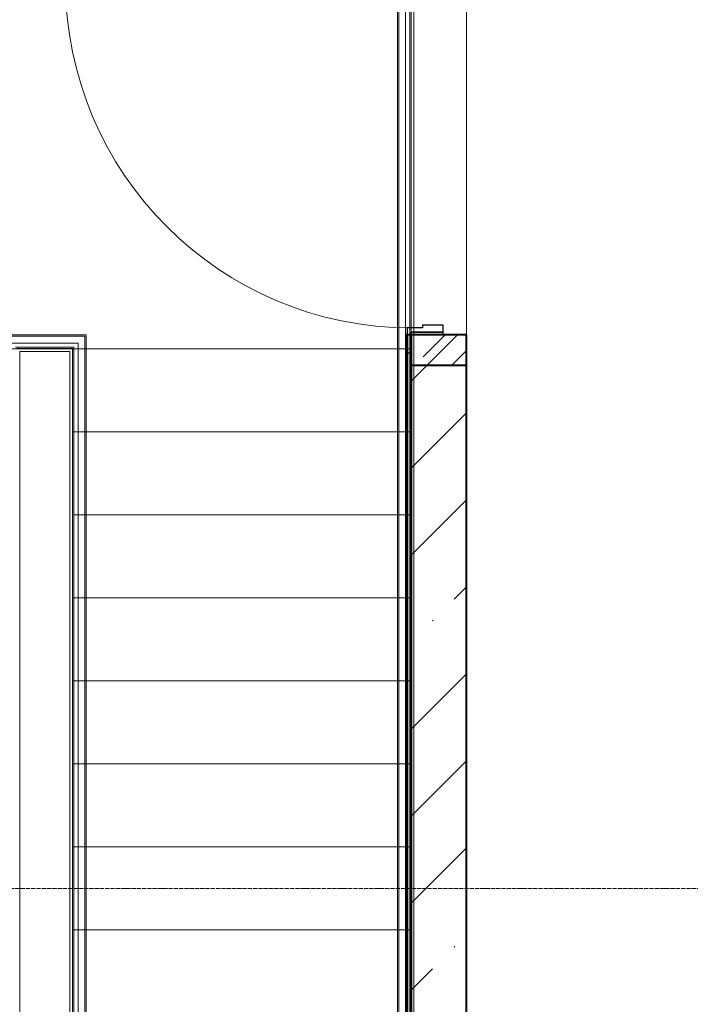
# Model space of a CAD drawing. Header units: millimetres. Extents: x 105028 to 874735, y -568483 to 191941.
# Tile 76 of 135: x 336548 to 338972, y 159070 to 162627. Entities that reach past the tile are written whole.
import ezdxf

# ---------------------------------------------------------------- set-up
doc = ezdxf.new("R2010")
doc.units = ezdxf.units.MM
doc.linetypes.add('ADSK_Скрыто', pattern=[6, 3, -3])
doc.linetypes.add('Штрихпунктир 15 х 2 х 2 мм', pattern=[19, 15, -2, 0, -2])
for name, color, linetype, lineweight in [('Двери', 7, 'Continuous', 18), ('Каркас_Импост', 7, 'Continuous', 30), ('Лестницы', 7, 'Continuous', 18), ('Монтажный зазор', 7, 'Continuous', 30), ('Ограждение', 7, 'Continuous', 18), ('Оси', 7, 'Continuous', 9), ('Панель', 7, 'Continuous', 18), ('Перекрытия', 7, 'Continuous', 18), ('Поручни', 7, 'Continuous', 18), ('Проем', 7, 'Continuous', 18), ('Стены разрез', 7, 'Continuous', 40), ('Стены штриховка', 7, 'Continuous', 40)]:
    doc.layers.add(name, color=color, linetype=linetype, lineweight=lineweight)

# ---------------------------------------------------------------- blocks, each defined once
blk = doc.blocks.new('Ограждение - Ограждение-2598946-К2_L02_5_400__Задание СС')
at = {"layer": 'Поручни'}
for p, q in [((45074.2, 12751.9), (45375, 12751.9)), ((45079.2, 12746.9), (45370, 12746.9)), ((45370, 12746.9), (45370, 8801.5)), ((45375, 12751.9), (45375, 8801.5)), ((45104.2, 12721.9), (45345, 12721.9)), ((45119.2, 12706.9), (45330, 12706.9)), ((45124.2, 12701.9), (45325, 12701.9)), ((45325, 12701.9), (45325, 8801.5)), ((45330, 12706.9), (45330, 8801.5)), ((45345, 12721.9), (45345, 8801.5)), ((45134.2, 12691.9), (45315, 12691.9)), ((45134.2, 9101.5), (45134.2, 12691.9)), ((45315, 12691.9), (45315, 8811.1))]:
    blk.add_line(p, q, dxfattribs=at)
blk = doc.blocks.new('Ограждение - Ограждение-2598950-К2_L02_5_400__Задание СС')
at = {"layer": 'Поручни'}
for p, q in [((46549.2, 14050.7), (46549.2, 13001.5)), ((46559.2, 14060.7), (46559.2, 13001.5)), ((46529.2, 14030.7), (46529.2, 13001.5)), ((46544.2, 14045.7), (46544.2, 13001.5)), ((46499.2, 14000.7), (46499.2, 13001.5)), ((46504.2, 14005.7), (46504.2, 13001.5)), ((46499.2, 13001.5), (46499.2, 12701.5)), ((46504.2, 13001.5), (46504.2, 12701.5)), ((46529.2, 13001.5), (46529.2, 12701.5)), ((46544.2, 13001.5), (46544.2, 12701.5)), ((46549.2, 13001.5), (46549.2, 12701.5)), ((46559.2, 13001.5), (46559.2, 12701.5)), ((46499.2, 12701.5), (46499.2, 8801.5)), ((46504.2, 12701.5), (46504.2, 8801.5)), ((46529.2, 12701.5), (46529.2, 8801.5)), ((46544.2, 12701.5), (46544.2, 8801.5)), ((46549.2, 12701.5), (46549.2, 8801.5)), ((46559.2, 12701.5), (46559.2, 8801.5))]:
    blk.add_line(p, q, dxfattribs=at)
blk = doc.blocks.new('101_Дверь_Однопольная - _НЧ_Мет_1200х2100_ЛК_угловая коробка_EI60_Л-3122897-К2_L02_5_400__Задание СС')
at = {"layer": 'Каркас_Импост'}
for p, q in [((-625, 115), (-715, 115)), ((-715, 115), (-715, 100)), ((-625, 60), (-625, 115)), ((715, 115), (625, 115)), ((625, 115), (625, 60)), ((715, 100), (715, 115)), ((-715, 100), (-640, 100)), ((-640, 100), (-640, -15)), ((640, -15), (640, 100)), ((640, 100), (715, 100)), ((-615, 60), (-625, 60)), ((-615, -15), (-615, 60)), ((625, 60), (615, 60)), ((615, 60), (615, -15)), ((-640, -15), (-615, -15)), ((615, -15), (640, -15))]:
    blk.add_line(p, q, dxfattribs=at)
at = {"layer": 'Монтажный зазор'}
for p, q in [((-640, 100), (-650, 100)), ((-650, 100), (-650, -15)), ((-640, -15), (-640, 100)), ((650, 100), (640, 100)), ((640, 100), (640, -15)), ((650, -15), (650, 100)), ((-650, -15), (-640, -15)), ((640, -15), (650, -15))]:
    blk.add_line(p, q, dxfattribs=at)
at = {"layer": 'Панель'}
for p, q in [((625, 1350), (585, 1350)), ((585, 1350), (585, 100)), ((625, 100), (625, 1350)), ((585, 100), (625, 100))]:
    blk.add_line(p, q, dxfattribs=at)
blk.add_arc((625, 100), 1250, 90, 180, dxfattribs=at)
blk = doc.blocks.new('135_SLK_K2_AR_rvt-1-К2_L02_5_400__Задание СС')
at = {"layer": 'Стены разрез', "lineweight": 9}
h = blk.add_hatch(dxfattribs=at)
h.set_pattern_fill('FP_4', color=256, style=0, pattern_type=2)
h.set_pattern_definition([(45, (0, 0), (-134.7038418, 134.7038418), []), (45, (134.7, 0), (-134.7038418, 134.7038418), [238.125, -47.625, 3.353, -44.272])])
h.paths.add_polyline_path([(-12383164.2, 9989300.7), (-12382964.2, 9989300.7), (-12382964.2, 9989410.7), (-12383164.2, 9989410.7)])
h.paths.add_polyline_path([(-12382964.2, 9990710.7), (-12382964.2, 9990810.7), (-12383164.2, 9990810.7), (-12383164.2, 9990710.7)])
at = {"layer": 'Лестницы'}
for p, q in [((-12383164.2, 9989360.7), (-12383164.2, 9990710.3)), ((-12384589.2, 9989360.7), (-12384389.2, 9989360.7)), ((-12383164.2, 9989360.7), (-12384389.2, 9989360.7)), ((-12384389.2, 9989360.7), (-12384389.2, 9989060.7)), ((-12383164.2, 9989360.7), (-12383164.2, 9989060.7)), ((-12384389.2, 9989060.7), (-12384389.2, 9988760.7)), ((-12383164.2, 9989060.7), (-12384389.2, 9989060.7)), ((-12383164.2, 9989060.7), (-12383164.2, 9988760.7)), ((-12384389.2, 9988760.7), (-12384389.2, 9988460.7)), ((-12383164.2, 9988760.7), (-12384389.2, 9988760.7)), ((-12383164.2, 9988760.7), (-12383164.2, 9988460.7)), ((-12384389.2, 9988460.7), (-12384389.2, 9988160.7)), ((-12383164.2, 9988460.7), (-12384389.2, 9988460.7)), ((-12383164.2, 9988460.7), (-12383164.2, 9988160.7)), ((-12384389.2, 9988160.7), (-12384389.2, 9987860.7)), ((-12383164.2, 9988160.7), (-12384389.2, 9988160.7)), ((-12383164.2, 9988160.7), (-12383164.2, 9987860.7)), ((-12384389.2, 9987860.7), (-12384389.2, 9987560.7)), ((-12383164.2, 9987860.7), (-12384389.2, 9987860.7)), ((-12383164.2, 9987860.7), (-12383164.2, 9987560.7)), ((-12384389.2, 9987560.7), (-12384389.2, 9987260.7)), ((-12383164.2, 9987560.7), (-12384389.2, 9987560.7)), ((-12383164.2, 9987560.7), (-12383164.2, 9987260.7)), ((-12384389.2, 9987260.7), (-12384389.2, 9986960.7)), ((-12383164.2, 9987260.7), (-12384389.2, 9987260.7)), ((-12383164.2, 9987260.7), (-12383164.2, 9986960.7))]:
    blk.add_line(p, q, dxfattribs=at)
at = {"layer": 'Лестницы', "linetype": 'ADSK_Скрыто'}
for p, q in [((-12383164.2, 9989360.7), (-12384389.2, 9989360.7)), ((-12383164.2, 9989060.7), (-12384389.2, 9989060.7)), ((-12383164.2, 9988760.7), (-12384389.2, 9988760.7)), ((-12383164.2, 9988460.7), (-12384389.2, 9988460.7)), ((-12383164.2, 9988160.7), (-12384389.2, 9988160.7)), ((-12383164.2, 9987860.7), (-12384389.2, 9987860.7)), ((-12383164.2, 9987560.7), (-12384389.2, 9987560.7)), ((-12383164.2, 9987260.7), (-12384389.2, 9987260.7))]:
    blk.add_line(p, q, dxfattribs=at)
at = {"layer": 'Перекрытия'}
for p, q in [((-12382964.2, 9984710.7), (-12382964.2, 9990910.7)), ((-12382964.2, 9990910.7), (-12382964.2, 9984710.7)), ((-12383164.2, 9990710.7), (-12383164.2, 9989360.7)), ((-12383164.2, 9989360.7), (-12383164.2, 9990710.7)), ((-12383164.2, 9989360.7), (-12385814.2, 9989360.7)), ((-12385814.2, 9989360.7), (-12383164.2, 9989360.7))]:
    blk.add_line(p, q, dxfattribs=at)
at = {"layer": 'Стены разрез'}
for p, q in [((-12383164.2, 9989410.7), (-12383184.2, 9989410.7)), ((-12383184.2, 9989410.7), (-12383184.2, 9984230.7)), ((-12382964.2, 9989410.7), (-12383164.2, 9989410.7)), ((-12382964.2, 9989300.7), (-12382964.2, 9989410.7)), ((-12383164.2, 9989300.7), (-12382964.2, 9989300.7)), ((-12383164.2, 9984230.7), (-12383164.2, 9989300.7))]:
    blk.add_line(p, q, dxfattribs=at)
at = {"layer": 'Стены штриховка'}
for p, q in [((-12383179.2, 9989410.7), (-12383179.2, 9984230.7)), ((-12383164.2, 9989410.7), (-12383164.2, 9989300.7)), ((-12383164.2, 9989300.7), (-12383164.2, 9989410.7))]:
    blk.add_line(p, q, dxfattribs=at)
at = {"layer": 'Двери', "lineweight": 18, "rotation": 89.99999999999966}
blk.add_blockref('101_Дверь_Однопольная - _НЧ_Мет_1200х2100_ЛК_угловая коробка_EI60_Л-3122897-К2_L02_5_400__Задание СС', (-12383064.2, 9990060.7), dxfattribs=at)
at = {"layer": 'Ограждение', "lineweight": 18}
for name in ['Ограждение - Ограждение-2598950-К2_L02_5_400__Задание СС', 'Ограждение - Ограждение-2598946-К2_L02_5_400__Задание СС']:
    blk.add_blockref(name, (-12429713.8, 9976659.2), dxfattribs=at)
blk = doc.blocks.new('135_SLK_GD_KR_rvt-1-К2_L02_5_400__Задание СС')
at = {"layer": 'Оси', "linetype": 'Штрихпунктир 15 х 2 х 2 мм'}
blk.add_line((-12390134.6, 9987410.7), (-12363968.6, 9987410.7), dxfattribs=at)
blk = doc.blocks.new('231_ADSK_Дверь_Проем - ADSK_Дверь_Проем-3045521-К2_L02_5_400__Задание СС')
at = {"layer": 'Проем'}
for p, q in [((-650, 100), (650, 100)), ((-650, -100), (650, -100))]:
    blk.add_line(p, q, dxfattribs=at)
blk = doc.blocks.new('135_SLK_K1-2-3_KR_rvt-1-К2_L02_5_400__Задание СС')
at = {"layer": 'Стены разрез', "lineweight": 9}
h = blk.add_hatch(dxfattribs=at)
h.set_pattern_fill('FP_6', color=256, style=0, pattern_type=2)
h.set_pattern_definition([(45, (0, 0), (-314.308964, 314.308964), []), (45, (314.3, 0), (-314.308964, 314.308964), [555.625, -111.125, 3.353, -107.772])])
h.paths.add_polyline_path([(-12383164.2, 9984710.7), (-12382964.2, 9984710.7), (-12382964.2, 9989410.7), (-12383164.2, 9989410.7), (-12383164.2, 9988271.6)])
at = {"layer": 'Перекрытия'}
for p, q in [((-12383164.2, 9989360.7), (-12384589.2, 9989360.7)), ((-12384589.2, 9989360.7), (-12383164.2, 9989360.7)), ((-12383164.2, 9984710.7), (-12383164.2, 9989360.7)), ((-12383164.2, 9989360.7), (-12383164.2, 9984210.7))]:
    blk.add_line(p, q, dxfattribs=at)
at = {"layer": 'Стены разрез'}
for p, q in [((-12383164.2, 9989410.7), (-12383164.2, 9984710.7)), ((-12382964.2, 9989410.7), (-12383164.2, 9989410.7)), ((-12382964.2, 9984710.7), (-12382964.2, 9989410.7))]:
    blk.add_line(p, q, dxfattribs=at)
at = {"layer": 'Двери', "lineweight": 18, "rotation": 89.99999999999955}
blk.add_blockref('231_ADSK_Дверь_Проем - ADSK_Дверь_Проем-3045521-К2_L02_5_400__Задание СС', (-12383064.2, 9990060.7), dxfattribs=at)

msp = doc.modelspace()

# ---------------------------------------------------------------- block references
at = {"lineweight": 5}
for name in ['135_SLK_GD_KR_rvt-1-К2_L02_5_400__Задание СС', '135_SLK_K1-2-3_KR_rvt-1-К2_L02_5_400__Задание СС', '135_SLK_K2_AR_rvt-1-К2_L02_5_400__Задание СС']:
    msp.add_blockref(name, (12721127.3, -9827922.2), dxfattribs=at)

doc.saveas('drawing.dxf')
